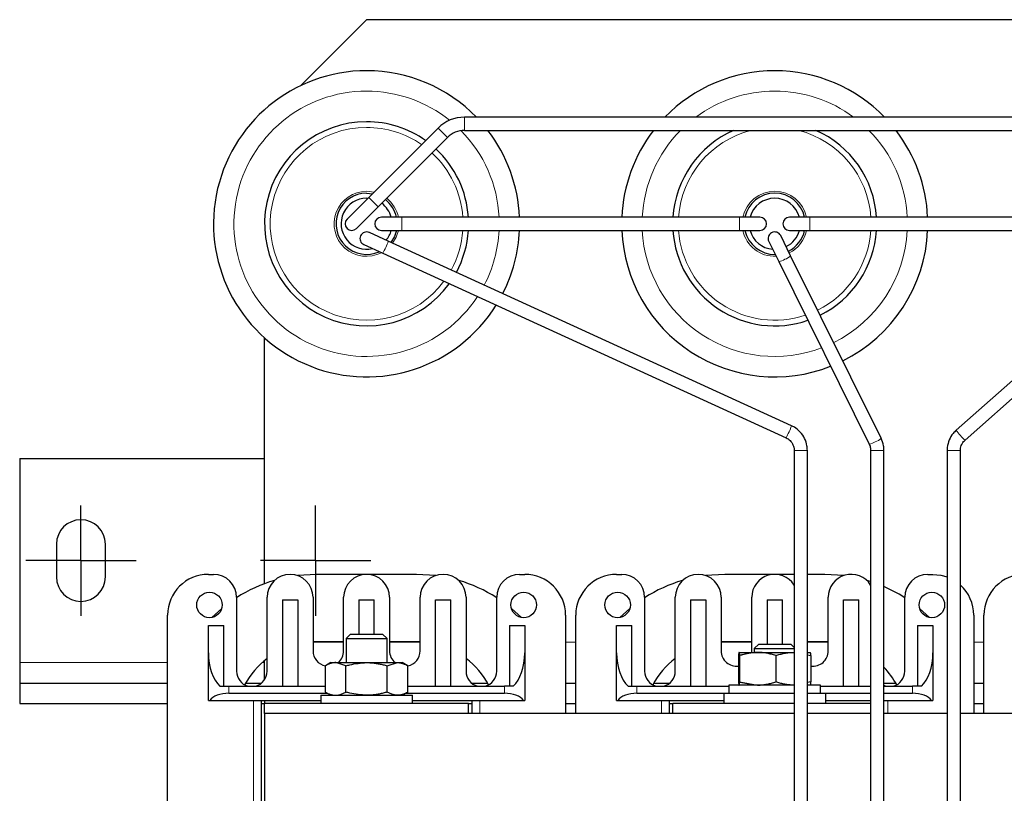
# Model space of a CAD drawing. Header units: millimetres. Extents: x 5 to 418, y 2 to 292.
# Tile 6 of 43: x 69 to 117, y 115 to 153. Entities that reach past the tile are written whole.
import ezdxf

# ---------------------------------------------------------------- set-up
doc = ezdxf.new("R2010")
doc.units = ezdxf.units.MM
doc.layers.add('SLD-0', color=7, linetype='Continuous')

# ---------------------------------------------------------------- blocks, each defined once
blk = doc.blocks.new('SW_CENTERMARKSYMBOL_6')
at = {"layer": 'SLD-0', "color": 0}
for p, q in [((0, 1.5), (0, 2.7)), ((0, 0), (0, 1.5)), ((-1.5, 0), (-2.7, 0)), ((0, 0), (-1.5, 0)), ((0, 0), (0, -1.5)), ((0, 0), (1.5, 0)), ((1.5, 0), (2.7, 0)), ((0, -1.5), (0, -2.7))]:
    blk.add_line(p, q, dxfattribs=at)
blk = doc.blocks.new('SW_CENTERMARKSYMBOL_9')
at = {"layer": 'SLD-0', "color": 0}
for p, q in [((0, 1.5), (0, 2.7)), ((0, 0), (0, 1.5)), ((-1.5, 0), (-2.7, 0)), ((0, 0), (-1.5, 0)), ((0, 0), (0, -1.5)), ((0, 0), (1.5, 0)), ((1.5, 0), (2.7, 0)), ((0, -1.5), (0, -2.7))]:
    blk.add_line(p, q, dxfattribs=at)

msp = doc.modelspace()

# ---------------------------------------------------------------- linework, layer by layer
at = {"color": 7, "linetype": 'Continuous', "lineweight": 25}
for p, q in [((86.1224, 152.9815), (82.8901, 149.7493)), ((126.1224, 152.9815), (86.1224, 152.9815)), ((121.326, 148.2065), (90.9187, 148.2065)), ((89.6282, 147.672), (86.2282, 144.272)), ((86.6878, 143.8124), (90.0878, 147.2124)), ((90.9187, 147.5565), (121.326, 147.5565)), ((86.2282, 144.272), (85.1676, 143.2113)), ((86.1224, 144.4815), (86.4099, 144.4537)), ((85.6272, 142.7517), (86.6878, 143.8124)), ((86.1224, 144.2315), (86.1861, 144.2299)), ((87.8474, 143.3065), (86.8474, 143.3065)), ((104.3974, 143.3065), (87.8474, 143.3065)), ((105.3974, 143.3065), (104.3974, 143.3065)), ((107.8474, 143.3065), (106.8474, 143.3065)), ((124.3974, 143.3065), (107.8474, 143.3065)), ((87.1872, 142.1268), (86.2576, 142.5521)), ((86.8474, 142.6565), (87.8474, 142.6565)), ((87.8474, 142.6565), (104.3974, 142.6565)), ((104.3974, 142.6565), (105.3974, 142.6565)), ((106.9008, 141.4181), (106.4135, 142.4009)), ((106.8474, 142.6565), (107.8474, 142.6565)), ((107.8474, 142.6565), (124.3974, 142.6565)), ((85.9872, 141.961), (86.9168, 141.5357)), ((106.9486, 133.0865), (87.1872, 142.1268)), ((105.8312, 142.1122), (106.3184, 141.1294)), ((86.9168, 141.5357), (106.6782, 132.4954)), ((111.3328, 132.4785), (106.9008, 141.4181)), ((125.1043, 141.7903), (115.0199, 132.8757)), ((106.3184, 141.1294), (110.7504, 132.1898)), ((115.4505, 132.3888), (125.5348, 141.3033)), ((81.1224, 125.3467), (81.1224, 137.3914)), ((107.0724, 131.8815), (107.0724, 105.7729)), ((107.7224, 105.2815), (107.7224, 131.8815)), ((110.8224, 131.8815), (110.8224, 105.7729)), ((111.4724, 105.2815), (111.4724, 131.8815)), ((114.5724, 131.8815), (114.5724, 105.7729)), ((115.2224, 105.2815), (115.2224, 131.8815)), ((69.1224, 131.4815), (69.1224, 121.4815)), ((69.1224, 131.4815), (81.1224, 131.4815)), ((70.9224, 127.2815), (70.9224, 125.6815)), ((73.3224, 125.6815), (73.3224, 127.2815)), ((78.3724, 125.8065), (78.6224, 125.8065)), ((83.6724, 125.8065), (82.7358, 125.7462)), ((88.5724, 125.8065), (83.6724, 125.8065)), ((89.5089, 125.7462), (88.5724, 125.8065)), ((93.6224, 125.8065), (93.8724, 125.8065)), ((98.3724, 125.8065), (98.6224, 125.8065)), ((103.6724, 125.8065), (102.7358, 125.7462)), ((107.0724, 125.8065), (103.6724, 125.8065)), ((108.5724, 125.8065), (107.7224, 125.8065)), ((109.5089, 125.7462), (108.5724, 125.8065)), ((110.8224, 125.4511), (110.6342, 125.5093)), ((113.6224, 125.8065), (113.8724, 125.8065)), ((79.7474, 124.6815), (79.7474, 121.0565)), ((81.2474, 121.0565), (81.2474, 124.6815)), ((81.9974, 124.5565), (82.7474, 124.5565)), ((81.9974, 124.5565), (81.9974, 120.3315)), ((82.7474, 124.5565), (82.7474, 120.3315)), ((83.4974, 124.6815), (83.4974, 122.0565)), ((84.9974, 122.0565), (84.9974, 124.6815)), ((85.7474, 124.5565), (86.4974, 124.5565)), ((85.7474, 124.5565), (85.7474, 122.8815)), ((86.4974, 122.8815), (86.4974, 124.5565)), ((87.2474, 124.6815), (87.2474, 122.0565)), ((88.7474, 122.0565), (88.7474, 124.6815)), ((89.4974, 120.3315), (89.4974, 124.5565)), ((89.4974, 124.5565), (90.2474, 124.5565)), ((90.2474, 120.3315), (90.2474, 124.5565)), ((90.9974, 124.6815), (90.9974, 121.0565)), ((92.4974, 121.0565), (92.4974, 124.6815)), ((99.7474, 124.6815), (99.7474, 121.0565)), ((101.2474, 121.0565), (101.2474, 124.6815)), ((101.9974, 124.5565), (101.9974, 120.3315)), ((101.9974, 124.5565), (102.7474, 124.5565)), ((102.7474, 124.5565), (102.7474, 120.3315)), ((103.4974, 124.6815), (103.4974, 122.0565)), ((104.9974, 122.0565), (104.9974, 124.6815)), ((105.7474, 124.5565), (106.4974, 124.5565)), ((105.7474, 124.5565), (105.7474, 122.3815)), ((106.4974, 122.3815), (106.4974, 124.5565)), ((108.7474, 122.0565), (108.7474, 124.6815)), ((109.4974, 120.3315), (109.4974, 124.5565)), ((109.4974, 124.5565), (110.2474, 124.5565)), ((110.2474, 120.3315), (110.2474, 124.5565)), ((112.4974, 121.0565), (112.4974, 124.6815)), ((79.0233, 124.1347), (78.5337, 123.6915)), ((93.711, 123.6915), (93.2215, 124.1347)), ((99.0233, 124.1347), (98.5337, 123.6915)), ((113.711, 123.6915), (113.2215, 124.1347)), ((76.3724, 99.9565), (76.3724, 123.8065)), ((95.8724, 123.8065), (95.8724, 118.9815)), ((96.3724, 118.9815), (96.3724, 123.8065)), ((115.8724, 123.8065), (115.8724, 118.9815)), ((116.3724, 118.9815), (116.3724, 123.8065)), ((78.3724, 121.9543), (78.3724, 123.3065)), ((78.3724, 123.3065), (79.1224, 123.3065)), ((79.1224, 120.3315), (79.1224, 123.3065)), ((93.1224, 123.3065), (93.1224, 120.3315)), ((93.1224, 123.3065), (93.8724, 123.3065)), ((93.8724, 123.3065), (93.8724, 121.9543)), ((98.3724, 121.9543), (98.3724, 123.3065)), ((98.3724, 123.3065), (99.1224, 123.3065)), ((99.1224, 120.3315), (99.1224, 123.3065)), ((113.1224, 123.3065), (113.1224, 120.3315)), ((113.1224, 123.3065), (113.8724, 123.3065)), ((113.8724, 123.3065), (113.8724, 121.9543)), ((85.3371, 122.8815), (85.1224, 122.6668)), ((85.1224, 122.6668), (85.1224, 121.4815)), ((85.1224, 122.6668), (87.1224, 122.6668)), ((85.3371, 122.8815), (86.9076, 122.8815)), ((87.1224, 122.6668), (86.9076, 122.8815)), ((87.1224, 121.4815), (87.1224, 122.6668)), ((83.6724, 122.5065), (83.4974, 122.5027)), ((84.9974, 122.5065), (83.6724, 122.5065)), ((88.5724, 122.5065), (87.2474, 122.5065)), ((88.7474, 122.5027), (88.5724, 122.5065)), ((103.6724, 122.5065), (103.4974, 122.5027)), ((104.9974, 122.5065), (103.6724, 122.5065)), ((105.3371, 122.3815), (105.1224, 122.1668)), ((105.1224, 122.1668), (105.1224, 121.9815)), ((105.1224, 122.1668), (107.0724, 122.1668)), ((105.3371, 122.3815), (106.9076, 122.3815)), ((107.0724, 122.2168), (106.9076, 122.3815)), ((108.5724, 122.5065), (107.7224, 122.5065)), ((108.7474, 122.5027), (108.5724, 122.5065)), ((78.3724, 119.6315), (78.3724, 121.9543)), ((93.8724, 121.9543), (93.8724, 119.6315)), ((98.3724, 119.6315), (98.3724, 121.9543)), ((105.1224, 121.9756), (104.3476, 121.8252)), ((104.3476, 121.8252), (104.3476, 120.5378)), ((104.3724, 121.9815), (104.3718, 121.9812)), ((104.3729, 121.9815), (105.2856, 121.9815)), ((104.3982, 121.8252), (104.3982, 120.5378)), ((104.9936, 121.9815), (104.9974, 122.0565)), ((105.2856, 121.9815), (107.0351, 121.9815)), ((106.173, 121.8252), (106.173, 120.5378)), ((107.0351, 121.9815), (107.0724, 121.9815)), ((107.7224, 121.9815), (107.8718, 121.9815)), ((107.7224, 121.8591), (107.8971, 121.8252)), ((107.8729, 121.9812), (107.8724, 121.9815)), ((107.8971, 121.8252), (107.8971, 120.5378)), ((113.8724, 121.9543), (113.8724, 119.6315)), ((69.1224, 121.4815), (69.1224, 120.4815)), ((81.1224, 120.6419), (81.1224, 121.5883)), ((84.3724, 121.4815), (84.1016, 121.3252)), ((84.1016, 120.0378), (84.1016, 121.3252)), ((84.3724, 121.4815), (84.6068, 121.4815)), ((85.112, 121.3252), (84.6068, 121.4815)), ((84.6068, 121.4815), (86.1224, 121.4815)), ((85.112, 120.0378), (85.112, 121.3252)), ((86.1224, 121.4815), (87.6379, 121.4815)), ((87.1327, 121.3252), (87.6379, 121.4815)), ((87.1327, 120.0378), (87.1327, 121.3252)), ((87.6379, 121.4815), (87.8724, 121.4815)), ((88.1431, 121.3252), (87.8724, 121.4815)), ((88.1431, 120.0378), (88.1431, 121.3252)), ((69.1224, 120.4815), (69.1224, 119.4815)), ((69.1224, 120.4815), (76.3724, 120.4815)), ((78.9365, 120.3315), (79.3724, 120.3315)), ((79.3724, 120.3315), (84.1016, 120.3315)), ((80.1939, 120.4815), (80.9789, 120.4815)), ((88.1431, 120.3315), (92.8724, 120.3315)), ((91.2658, 120.4815), (92.0508, 120.4815)), ((93.3083, 120.3315), (92.8724, 120.3315)), ((95.8724, 120.4815), (96.3724, 120.4815)), ((98.9365, 120.3315), (99.3724, 120.3315)), ((99.3724, 120.3315), (103.8724, 120.3315)), ((100.1939, 120.4815), (100.9789, 120.4815)), ((103.8724, 120.3815), (103.8724, 119.9815)), ((106.1224, 120.3815), (103.8724, 120.3815)), ((104.3476, 120.5378), (105.1224, 120.3974)), ((104.3718, 120.3818), (104.3724, 120.3815)), ((104.3982, 120.5378), (105.2856, 120.3815)), ((107.0351, 120.3815), (106.1224, 120.3815)), ((107.8971, 120.5378), (107.7224, 120.5061)), ((108.3724, 120.3815), (107.7224, 120.3815)), ((107.8724, 120.3815), (107.8729, 120.3818)), ((108.3724, 119.9815), (108.3724, 120.3815)), ((108.3724, 120.3315), (110.8224, 120.3315)), ((111.4724, 120.4815), (112.0508, 120.4815)), ((111.4724, 120.3315), (112.8724, 120.3315)), ((111.5553, 120.3315), (111.4823, 120.3549)), ((113.3083, 120.3315), (112.8724, 120.3315)), ((115.8724, 120.4815), (116.3724, 120.4815)), ((79.3724, 119.9815), (84.1992, 119.9815)), ((83.8724, 119.8815), (83.8724, 119.4815)), ((83.8724, 119.8815), (88.3724, 119.8815)), ((84.1016, 120.0378), (84.3724, 119.8815)), ((87.8724, 119.8815), (88.1431, 120.0378)), ((88.0456, 119.9815), (92.8724, 119.9815)), ((88.3724, 119.4815), (88.3724, 119.8815)), ((99.3724, 119.9815), (103.6224, 119.9815)), ((103.6224, 119.9815), (103.6224, 119.4815)), ((103.6224, 119.9815), (107.0724, 119.9815)), ((107.7224, 119.9815), (108.5708, 119.9815)), ((108.5708, 119.9815), (108.6224, 119.9815)), ((108.6224, 119.4815), (108.6224, 119.9815)), ((108.6224, 119.9815), (110.8224, 119.9815)), ((111.4724, 119.9815), (112.8724, 119.9815)), ((69.1224, 119.4815), (76.3724, 119.4815)), ((78.3724, 119.6315), (78.4356, 119.6315)), ((78.4356, 119.6315), (83.8724, 119.6315)), ((80.9724, 104.1315), (80.9724, 119.6315)), ((80.9724, 119.4815), (81.1224, 119.4815)), ((81.1224, 119.6315), (81.1224, 119.4815)), ((81.1224, 118.9815), (81.1224, 119.4815)), ((91.1224, 119.4815), (81.1224, 119.4815)), ((88.3724, 119.6315), (93.8091, 119.6315)), ((91.1224, 119.4815), (91.2724, 119.4815)), ((91.1224, 118.9815), (91.1224, 119.4815)), ((91.2724, 119.6315), (91.2724, 118.9815)), ((93.8091, 119.6315), (93.8724, 119.6315)), ((95.8724, 119.4815), (96.3724, 119.4815)), ((98.3724, 119.6315), (98.4356, 119.6315)), ((98.4356, 119.6315), (103.6224, 119.6315)), ((100.9724, 118.9815), (100.9724, 119.6315)), ((100.9724, 119.4815), (101.1224, 119.4815)), ((101.1224, 118.9815), (101.1224, 119.4815)), ((107.0724, 119.4815), (101.1224, 119.4815)), ((110.8224, 119.4815), (107.7224, 119.4815)), ((108.6224, 119.6315), (110.8224, 119.6315)), ((111.4724, 119.6315), (113.8091, 119.6315)), ((113.8091, 119.6315), (113.8724, 119.6315)), ((115.8724, 119.4815), (116.3724, 119.4815)), ((91.1224, 118.9815), (81.1224, 118.9815)), ((81.1224, 118.9815), (81.1224, 104.7815)), ((101.1224, 118.9815), (91.1224, 118.9815)), ((107.0724, 118.9815), (101.1224, 118.9815)), ((110.8224, 118.9815), (107.7224, 118.9815)), ((114.5724, 118.9815), (111.4724, 118.9815)), ((121.1224, 118.9815), (115.2224, 118.9815))]:
    msp.add_line(p, q, dxfattribs=at)
at = {"color": 7, "linetype": 'Continuous', "lineweight": 18}
for p, q in [((90.9187, 147.5565), (90.9187, 148.2065)), ((90.0878, 147.2124), (89.6282, 147.672)), ((86.1224, 144.5738), (86.4876, 144.5313)), ((86.6878, 143.8124), (86.2282, 144.272)), ((87.8474, 143.3065), (87.8474, 142.6565)), ((104.3974, 143.3065), (104.3974, 142.6565)), ((107.8474, 143.3065), (107.8474, 142.9815)), ((107.8474, 142.9815), (107.8474, 142.6565)), ((107.0724, 131.8815), (107.7224, 131.8815)), ((110.8224, 131.8815), (111.1474, 131.8815)), ((111.1474, 131.8815), (111.4724, 131.8815)), ((114.5724, 131.8815), (114.8974, 131.8815)), ((114.8974, 131.8815), (115.2224, 131.8815)), ((84.9974, 122.4815), (83.4974, 122.4815)), ((88.7474, 122.4815), (87.2474, 122.4815)), ((96.3724, 122.4815), (95.8724, 122.4815)), ((104.9974, 122.4815), (103.4974, 122.4815)), ((108.7474, 122.4815), (107.7224, 122.4815)), ((116.3724, 122.4815), (115.8724, 122.4815)), ((69.1224, 121.4815), (76.3724, 121.4815)), ((80.9985, 121.4815), (81.1224, 121.4815)), ((79.3724, 119.9815), (79.3724, 120.3315)), ((92.8724, 119.9815), (92.8724, 120.3315)), ((99.3724, 119.9815), (99.3724, 120.3315)), ((112.8724, 119.9815), (112.8724, 120.3315)), ((80.5724, 119.6315), (80.5724, 104.1315)), ((91.6724, 118.9815), (91.6724, 119.6315)), ((100.5724, 119.6315), (100.5724, 118.9815)), ((111.6724, 118.9815), (111.6724, 119.6315))]:
    msp.add_line(p, q, dxfattribs=at)
at = {"color": 7, "linetype": 'Continuous', "lineweight": 25, "flags": 128}
for points in [[(87.5867, 142.6565), (87.4868, 142.3584), (87.313, 142.0692)], [(113.8724, 125.8065), (114.2625, 125.7681), (114.5724, 125.68)], [(112.4974, 124.6616), (112.2224, 124.8285), (111.4724, 125.2058)]]:
    msp.add_lwpolyline(points, dxfattribs=at)
at = {"color": 7, "linetype": 'Continuous', "lineweight": 18, "flags": 128}
msp.add_lwpolyline([(87.6811, 142.6565), (87.5707, 142.3201), (87.399, 142.0299)], dxfattribs=at)
at = {"color": 7, "linetype": 'Continuous', "lineweight": 25}
for centre in [(78.4224, 124.3065), (93.8224, 124.3065), (98.4224, 124.3065), (113.8224, 124.3065)]:
    msp.add_circle(centre, 0.625, dxfattribs=at)
for centre, radius, start, end in [((86.1224, 142.9815), 7.5, 90, 327.87608), ((86.1224, 142.9815), 7.5, 44.16018, 90), ((106.1224, 142.9815), 7.5, 90, 135.83982), ((106.1224, 142.9815), 7.5, 44.16018, 90), ((90.9187, 146.3815), 1.825, 90, 135), ((86.1224, 142.9815), 5, 90, 324.06398), ((86.1224, 142.9815), 5, 54.64427, 90), ((90.9187, 146.3815), 1.175, 90, 135), ((86.1224, 142.9815), 7.5, 2.48359, 37.5895), ((106.1224, 142.9815), 7.5, 142.4105, 177.51641), ((106.1224, 142.9815), 5, 113.79427, 176.27315), ((106.1224, 142.9815), 5, 3.72685, 66.20573), ((106.1224, 142.9815), 7.5, 2.48359, 37.5895), ((86.1224, 142.9815), 5, 3.72685, 47.15084), ((86.1224, 142.9815), 1.5, 90, 294.40719), ((106.1224, 142.9815), 1.5, 90, 167.48667), ((106.1224, 142.9815), 1.5, 12.51333, 90), ((86.1224, 142.9815), 1.25, 90, 283.47129), ((86.1224, 142.9815), 1.25, 15.07006, 53.63399), ((86.1224, 142.9815), 1.5, 12.51333, 52.18662), ((106.1224, 142.9815), 1.25, 90, 164.92994), ((106.1224, 142.9815), 1.25, 15.07006, 90), ((86.8474, 142.9815), 0.325, 90, 270), ((105.3974, 142.9815), 0.325, 270, 90), ((106.8474, 142.9815), 0.325, 90, 180), ((85.3974, 142.9815), 0.325, 135, 315), ((106.8474, 142.9815), 0.325, 180, 270), ((86.1224, 142.2565), 0.325, 66.23901, 245.41723), ((86.1224, 142.9815), 1.25, 319.90586, 344.92994), ((86.1224, 142.9815), 5, 331.58372, 356.27315), ((86.1224, 142.9815), 7.5, 332.86262, 357.51641), ((106.1224, 142.9815), 7.5, 182.48359, 291.42174), ((106.1224, 142.9815), 5, 183.72685, 288.93557), ((106.1224, 142.9815), 1.5, 192.51333, 270.81736), ((106.1224, 142.9815), 1.25, 195.07006, 265.19783), ((106.1224, 142.2565), 0.325, 117.67543, 206.37083), ((106.1224, 142.2565), 0.325, 26.37083, 117.67543), ((106.1224, 142.9815), 1.25, 296.50697, 344.92994), ((106.1224, 142.9815), 1.5, 296.48428, 347.48667), ((106.1224, 142.9815), 5, 296.40487, 356.27315), ((106.1224, 142.9815), 7.5, 296.39352, 357.51641), ((72.1224, 127.2815), 1.2, 0, 180), ((72.1224, 125.6815), 1.2, 180, 0), ((78.3724, 123.8065), 2, 90, 180), ((78.6224, 124.6815), 1.125, 0, 90), ((83.6724, 118.5065), 7.3, 106.40626, 122.52525), ((82.3724, 124.6815), 1.125, 0, 180), ((86.1224, 124.6815), 1.125, 0, 180), ((89.8724, 124.6815), 1.125, 360, 180), ((88.5724, 118.5065), 7.3, 57.47475, 73.59374), ((93.6224, 124.6815), 1.125, 90, 180), ((93.8724, 123.8065), 2, 0, 90), ((98.3724, 123.8065), 2, 90, 180), ((98.6224, 124.6815), 1.125, 0, 90), ((103.6724, 118.5065), 7.3, 106.40626, 122.52525), ((102.3724, 124.6815), 1.125, 0, 180), ((106.1224, 124.6815), 1.125, 32.38754, 180), ((109.8724, 124.6815), 1.125, 32.38754, 180), ((113.6224, 124.6815), 1.125, 90, 180), ((118.3724, 123.8065), 2, 90, 180), ((113.8724, 123.8065), 2, 0, 47.54585), ((83.6724, 118.5065), 4, 127.31884, 151.84323), ((84.2474, 122.0565), 0.75, 180, 258.79609), ((84.2474, 122.0565), 0.75, 309.94451, 0), ((87.9974, 122.0565), 0.75, 180, 230.05549), ((87.9974, 122.0565), 0.75, 281.20391, 360), ((88.5724, 118.5065), 4, 28.15677, 52.68116), ((103.6724, 118.5065), 4, 127.31884, 151.84323), ((104.2474, 122.0565), 0.75, 180, 277.68063), ((107.9974, 122.0565), 0.75, 262.31937, 360), ((108.5724, 118.5065), 4, 28.15677, 43.53115), ((80.4974, 121.0565), 0.75, 180, 255.16489), ((80.4974, 121.0565), 0.75, 284.83511, 0), ((91.7474, 121.0565), 0.75, 180, 255.16489), ((91.7474, 121.0565), 0.75, 284.83511, 360), ((100.4974, 121.0565), 0.75, 180, 255.16489), ((100.4974, 121.0565), 0.75, 284.83511, 0), ((111.7474, 121.0565), 0.75, 284.83511, 360)]:
    msp.add_arc(centre, radius, start, end, dxfattribs=at)
at = {"color": 7, "linetype": 'Continuous', "lineweight": 18}
for centre, radius, start, end in [((86.1224, 142.9815), 6.5, 90, 326.70749), ((86.1224, 142.9815), 6.5, 51.28962, 90), ((106.1224, 142.9815), 6.5, 90, 126.50103), ((106.1224, 142.9815), 6.5, 53.49897, 90), ((86.1224, 142.9815), 4.7232, 90, 323.38904), ((86.1224, 142.9815), 4.7232, 55.2153, 90), ((86.1224, 142.9815), 6.5, 2.86598, 44.5882), ((106.1224, 142.9815), 6.5, 135.2636, 177.13402), ((106.1224, 142.9815), 4.7232, 104.3921, 176.05442), ((106.1224, 142.9815), 4.7232, 3.94558, 75.6079), ((106.1224, 142.9815), 6.5, 2.86598, 44.7364), ((86.1224, 142.9815), 4.7232, 3.94558, 47.27694), ((86.1224, 142.9815), 1.5923, 90, 297.23456), ((106.1224, 142.9815), 1.5923, 90, 168.22244), ((106.1224, 142.9815), 1.5923, 11.77756, 90), ((86.1224, 142.9815), 1.5923, 11.77756, 51.76821), ((86.1224, 142.9815), 4.7232, 331.35872, 356.05442), ((86.1224, 142.9815), 6.5, 332.46928, 357.13402), ((106.1224, 142.9815), 6.5, 182.86598, 290.65797), ((106.1224, 142.9815), 4.7232, 183.94558, 288.49719), ((106.1224, 142.9815), 1.5923, 191.77756, 272.39445), ((106.1224, 142.9815), 1.5923, 296.47771, 348.22244), ((106.1224, 142.9815), 4.7232, 296.40686, 356.05442), ((106.1224, 142.9815), 6.5, 296.39701, 357.13402), ((81.6839, 144.288), 5.9126, 332.25722, 338.55888), ((106.4412, 141.8428), 0.6258, 286.31387, 317.25665), ((106.1806, 141.9453), 0.8275, 279.58648, 301.82496), ((101.4453, 135.2477), 5.9126, 332.25722, 338.55888), ((115.9451, 133.374), 1.0508, 208.30754, 226.72339), ((110.6126, 133.0057), 0.8275, 279.58648, 301.82496), ((110.8732, 132.9032), 0.6258, 286.31387, 317.25665), ((116.0862, 133.2661), 1.0835, 217.33305, 234.06954)]:
    msp.add_arc(centre, radius, start, end, dxfattribs=at)
at = {"color": 7, "linetype": 'Continuous', "lineweight": 25}
for centre, major_axis, ratio, start_param, end_param in [((79.3724, 121.9543), (0, 1.803), 0.5546218, 1.5707963, 2.6905658), ((92.8724, 121.9543), (0, 1.803), 0.5546218, 3.5926195, 4.712389), ((99.3724, 121.9543), (0, 1.803), 0.5546218, 1.5707963, 2.6905658), ((112.8724, 121.9543), (0, 1.803), 0.5546218, 3.5926195, 4.712389), ((79.3724, 119.4431), (1, 0), 0.5384615, 1.5707963, 2.7840215), ((92.8724, 119.4431), (1, 0), 0.5384615, 0.3575711, 1.5707963), ((99.3724, 119.4431), (1, 0), 0.5384615, 1.5707963, 2.7840215), ((112.8724, 119.4431), (1, 0), 0.5384615, 0.3575711, 1.5707963)]:
    msp.add_ellipse(centre, major_axis=major_axis, ratio=ratio, start_param=start_param, end_param=end_param, dxfattribs=at)
for points, knots in [([(107.7224, 131.8815), (107.7186, 131.9565), (107.7084, 132.1572), (107.6028, 132.4724), (107.3886, 132.7873), (107.1521, 132.9846), (106.9941, 133.0637), (106.9486, 133.0865)], [0, 0, 0, 0, 0.1490703, 0.398656, 0.6487848, 0.8989137, 1, 1, 1, 1]), ([(115.0199, 132.8757), (114.9663, 132.8233), (114.8229, 132.683), (114.6579, 132.3956), (114.5796, 132.1026), (114.5739, 131.9292), (114.5724, 131.8815)], [0, 0, 0, 0, 0.2004967, 0.5361296, 0.8725846, 1, 1, 1, 1]), ([(106.6782, 132.4954), (106.7122, 132.4777), (106.82, 132.4215), (106.9675, 132.27), (107.0602, 132.066), (107.0691, 131.9314), (107.0724, 131.8815)], [0, 0, 0, 0, 0.1493162, 0.4744903, 0.8055552, 1, 1, 1, 1]), ([(111.4724, 131.8815), (111.4692, 131.9564), (111.4605, 132.1632), (111.3825, 132.3557), (111.3328, 132.4785)], [0, 0, 0, 0, 0.3622815, 1, 1, 1, 1]), ([(115.2224, 131.8815), (115.2244, 131.9198), (115.2308, 132.0408), (115.2983, 132.2271), (115.4028, 132.3381), (115.4505, 132.3888)], [0, 0, 0, 0, 0.2007888, 0.6356553, 1, 1, 1, 1]), ([(110.7504, 132.1898), (110.766, 132.1546), (110.8092, 132.0575), (110.8172, 131.95), (110.8224, 131.8815)], [0, 0, 0, 0, 0.3623255, 1, 1, 1, 1]), ([(104.3729, 121.9815), (104.3721, 121.9812), (104.3703, 121.9805), (104.3677, 121.9751), (104.3652, 121.9664), (104.3626, 121.9543), (104.36, 121.939), (104.3574, 121.9205), (104.3548, 121.8992), (104.3523, 121.876), (104.3499, 121.8513), (104.3484, 121.8339), (104.3476, 121.8252)], [0, 0, 0, 0, 0.1005552, 0.2012256, 0.3022315, 0.4033431, 0.5055524, 0.6078515, 0.710392, 0.813001, 0.9064817, 1, 1, 1, 1]), ([(104.3982, 121.8252), (104.3917, 121.8904), (104.3833, 121.9732), (104.3747, 121.9801), (104.3729, 121.9815)], [0, 0, 0, 0, 0.786664, 1, 1, 1, 1]), ([(105.2856, 121.9815), (105.2646, 121.9814), (104.9649, 121.9791), (104.6713, 121.8994), (104.3982, 121.8252)], [0, 0, 0, 0, 0.0701742, 1, 1, 1, 1]), ([(106.173, 121.8252), (106.1372, 121.8367), (106.0299, 121.871), (105.8848, 121.9091), (105.7379, 121.9395), (105.6262, 121.9579), (105.5133, 121.9713), (105.3997, 121.9799), (105.3236, 121.981), (105.2856, 121.9815)], [0, 0, 0, 0, 0.1236536, 0.3712134, 0.4953255, 0.6209961, 0.7468508, 0.8733131, 1, 1, 1, 1]), ([(106.173, 121.8252), (106.2077, 121.8367), (106.312, 121.871), (106.4529, 121.9091), (106.5957, 121.9395), (106.7042, 121.9579), (106.8139, 121.9713), (106.9242, 121.9799), (106.9981, 121.981), (107.0351, 121.9815)], [0, 0, 0, 0, 0.1236369, 0.3712134, 0.4953255, 0.6209961, 0.7468508, 0.8733131, 1, 1, 1, 1]), ([(107.8971, 121.8252), (107.8963, 121.8343), (107.8947, 121.8525), (107.8923, 121.8773), (107.8898, 121.9), (107.8873, 121.9204), (107.8849, 121.9382), (107.8823, 121.9533), (107.8798, 121.9654), (107.8772, 121.9744), (107.8746, 121.9804), (107.8727, 121.9811), (107.8718, 121.9815)], [0, 0, 0, 0, 0.0977438, 0.1955287, 0.2934562, 0.3914407, 0.4901065, 0.5888494, 0.6878483, 0.7869433, 0.8934041, 1, 1, 1, 1]), ([(84.6068, 121.4815), (84.5949, 121.4814), (84.5436, 121.4806), (84.4726, 121.4714), (84.3943, 121.4529), (84.3355, 121.4347), (84.2767, 121.4126), (84.2181, 121.3869), (84.1597, 121.3579), (84.121, 121.3361), (84.1016, 121.3252)], [0, 0, 0, 0, 0.0699963, 0.2999571, 0.4151999, 0.5314595, 0.6478475, 0.7650118, 0.8824667, 1, 1, 1, 1]), ([(85.112, 121.3252), (85.1736, 121.3426), (85.5024, 121.435), (85.8444, 121.4607), (86.1224, 121.4815)], [0, 0, 0, 0, 0.1873629, 1, 1, 1, 1]), ([(86.1224, 121.4815), (86.1588, 121.4811), (86.2316, 121.4804), (86.3377, 121.4745), (86.4405, 121.4655), (86.5401, 121.4536), (86.6394, 121.4388), (86.7386, 121.4212), (86.8377, 121.4008), (86.9365, 121.3779), (87.0349, 121.3529), (87.1001, 121.3344), (87.1327, 121.3252)], [0, 0, 0, 0, 0.1064601, 0.2130567, 0.3106208, 0.4082796, 0.5062025, 0.6042041, 0.7030136, 0.8018851, 0.9009199, 1, 1, 1, 1]), ([(87.6379, 121.4815), (87.6499, 121.4814), (87.7011, 121.4806), (87.7721, 121.4714), (87.8504, 121.4529), (87.9092, 121.4347), (87.968, 121.4126), (88.0266, 121.3869), (88.0851, 121.3579), (88.1237, 121.3361), (88.1431, 121.3252)], [0, 0, 0, 0, 0.0699963, 0.2999053, 0.4151999, 0.5314595, 0.6478475, 0.7650118, 0.8824667, 1, 1, 1, 1]), ([(104.3476, 120.5378), (104.3484, 120.5291), (104.3499, 120.5117), (104.3523, 120.4873), (104.3548, 120.4642), (104.3573, 120.4432), (104.3599, 120.4249), (104.3624, 120.4095), (104.365, 120.3972), (104.3676, 120.3882), (104.3703, 120.3826), (104.372, 120.3819), (104.3729, 120.3815)], [0, 0, 0, 0, 0.0934816, 0.186999, 0.2877387, 0.38854, 0.4895521, 0.5906468, 0.6927064, 0.7948718, 0.8973755, 1, 1, 1, 1]), ([(104.3729, 120.3815), (104.3747, 120.383), (104.3833, 120.3898), (104.3917, 120.4727), (104.3982, 120.5378)], [0, 0, 0, 0, 0.213336, 1, 1, 1, 1]), ([(105.2856, 120.3815), (105.3066, 120.3817), (105.3967, 120.3825), (105.5213, 120.3917), (105.6589, 120.4102), (105.7622, 120.4283), (105.8655, 120.4504), (105.9684, 120.4762), (106.0711, 120.5052), (106.139, 120.5269), (106.173, 120.5378)], [0, 0, 0, 0, 0.0699963, 0.2999571, 0.4151999, 0.5314595, 0.6478475, 0.7650118, 0.8824667, 1, 1, 1, 1]), ([(107.0351, 120.3815), (107.0146, 120.3817), (106.9271, 120.3825), (106.8061, 120.3917), (106.6724, 120.4102), (106.5721, 120.4283), (106.4717, 120.4504), (106.3717, 120.4762), (106.272, 120.5052), (106.206, 120.5269), (106.173, 120.5378)], [0, 0, 0, 0, 0.0699963, 0.2999053, 0.4151999, 0.5314595, 0.6478475, 0.7650118, 0.8824667, 1, 1, 1, 1]), ([(107.8718, 120.3815), (107.8727, 120.3819), (107.8746, 120.3827), (107.8772, 120.3886), (107.8798, 120.3976), (107.8823, 120.4094), (107.8848, 120.4242), (107.8873, 120.4419), (107.8897, 120.4622), (107.8922, 120.4851), (107.8947, 120.5102), (107.8963, 120.5286), (107.8971, 120.5378)], [0, 0, 0, 0, 0.10646006, 0.21305667, 0.31062084, 0.40827963, 0.50620245, 0.60420412, 0.70301361, 0.80188513, 0.9009199, 1, 1, 1, 1]), ([(84.1016, 120.0378), (84.122, 120.0264), (84.1831, 119.9921), (84.2657, 119.954), (84.3493, 119.9236), (84.4129, 119.9052), (84.4772, 119.8917), (84.5419, 119.8831), (84.5852, 119.8821), (84.6068, 119.8815)], [0, 0, 0, 0, 0.1236536, 0.3712134, 0.4953255, 0.6209961, 0.7468508, 0.8733131, 1, 1, 1, 1]), ([(84.6068, 119.8815), (84.6188, 119.8817), (84.7894, 119.8839), (84.9566, 119.9637), (85.112, 120.0378)], [0, 0, 0, 0, 0.0701742, 1, 1, 1, 1]), ([(86.1224, 119.8815), (85.8444, 119.9024), (85.5024, 119.928), (85.1736, 120.0205), (85.112, 120.0378)], [0, 0, 0, 0, 0.8126371, 1, 1, 1, 1]), ([(87.1327, 120.0378), (87.1006, 120.0287), (87.0362, 120.0105), (86.939, 119.9858), (86.8412, 119.963), (86.7425, 119.9426), (86.6431, 119.9248), (86.5428, 119.9098), (86.442, 119.8977), (86.3383, 119.8886), (86.2317, 119.8827), (86.1588, 119.8819), (86.1224, 119.8815)], [0, 0, 0, 0, 0.0977438, 0.1955287, 0.2934562, 0.3914407, 0.4901065, 0.5888494, 0.6878483, 0.7869433, 0.8934041, 1, 1, 1, 1]), ([(87.6379, 119.8815), (87.6259, 119.8817), (87.4553, 119.8839), (87.2882, 119.9637), (87.1327, 120.0378)], [0, 0, 0, 0, 0.0701742, 1, 1, 1, 1]), ([(88.1431, 120.0378), (88.1227, 120.0264), (88.0616, 119.9921), (87.9791, 119.954), (87.8954, 119.9236), (87.8318, 119.9052), (87.7675, 119.8917), (87.7028, 119.8831), (87.6596, 119.8821), (87.6379, 119.8815)], [0, 0, 0, 0, 0.1236369, 0.3712134, 0.4953255, 0.6209961, 0.7468508, 0.8733131, 1, 1, 1, 1])]:
    msp.add_open_spline(points, degree=3, knots=knots, dxfattribs=at)

# ---------------------------------------------------------------- block references
at = {"layer": 'SLD-0', "color": 7}
for name, p in [('SW_CENTERMARKSYMBOL_6', (72.1224, 126.4815)), ('SW_CENTERMARKSYMBOL_9', (83.6224, 126.4815))]:
    msp.add_blockref(name, p, dxfattribs=at)

doc.saveas('drawing.dxf')
